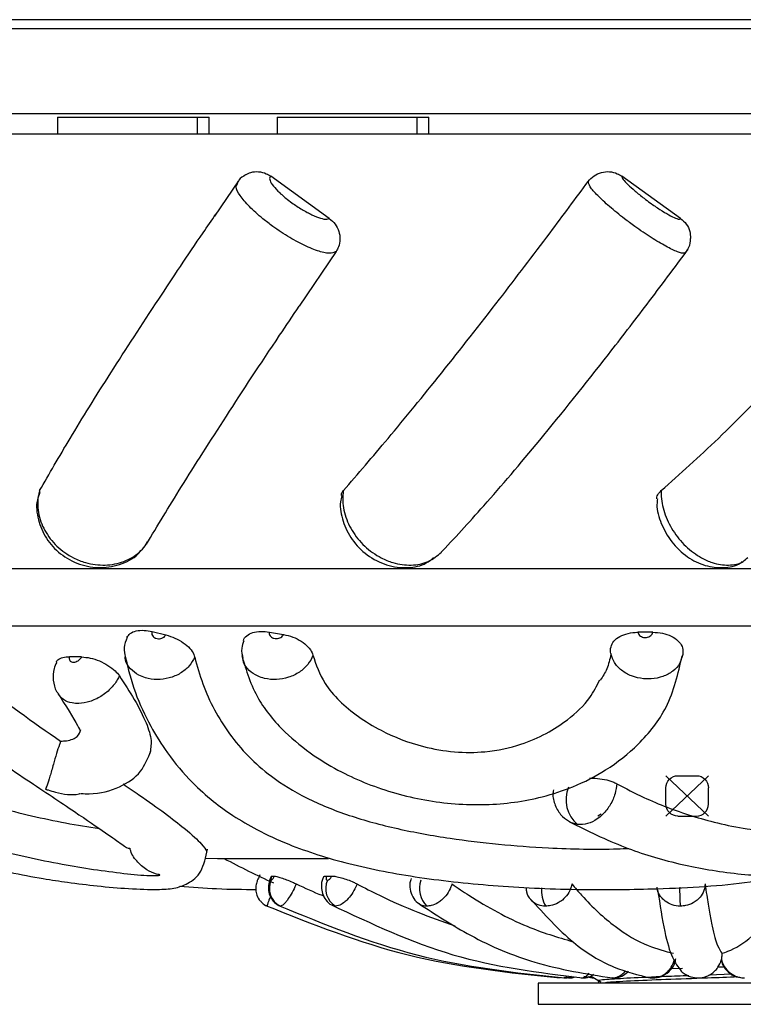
# Model space of a CAD drawing. Header units: millimetres. Extents: x 65 to 121, y 64 to 185.
# Tile 170 of 175: x 82.83 to 84.32, y 182.99 to 185.03. Entities that reach past the tile are written whole.
import ezdxf

# ---------------------------------------------------------------- set-up
doc = ezdxf.new("R2010")
doc.units = ezdxf.units.MM
doc.header["$PDSIZE"] = -1
doc.linetypes.add('CENTERX2', pattern=[20.32, 12.7, -2.54, 2.54, -2.54])

msp = doc.modelspace()

# ---------------------------------------------------------------- linework, layer by layer
at = {"color": 7, "linetype": 'Continuous', "lineweight": 25}
for p, q in [((86.97783, 185.03057), (81.39761, 185.03057)), ((86.97315, 185.01157), (81.39294, 185.01157)), ((87.08488, 184.83558), (81.30643, 184.83558)), ((82.90376, 184.8286), (82.90376, 184.79435)), ((82.90376, 184.8286), (83.04004, 184.8286)), ((83.04004, 184.8286), (83.19376, 184.8286)), ((83.19376, 184.79435), (83.19376, 184.8286)), ((83.19376, 184.8286), (83.21782, 184.8286)), ((83.21782, 184.79435), (83.21782, 184.8286)), ((83.35794, 184.8286), (83.35794, 184.79435)), ((83.35794, 184.8286), (83.49422, 184.8286)), ((83.49422, 184.8286), (83.64794, 184.8286)), ((83.64794, 184.79435), (83.64794, 184.8286)), ((83.64794, 184.8286), (83.672, 184.8286)), ((83.672, 184.79435), (83.672, 184.8286)), ((80.49806, 184.79409), (84.02252, 184.79409)), ((80.53806, 184.79435), (84.02492, 184.79435)), ((84.02252, 184.79409), (87.99806, 184.79409)), ((84.02492, 184.79435), (87.95806, 184.79435)), ((83.46612, 184.61892), (83.3451, 184.70632)), ((84.19313, 184.61892), (84.07157, 184.70632)), ((83.27814, 184.69704), (83.22876, 184.62379)), ((83.27549, 184.68964), (83.27778, 184.69578)), ((83.48033, 184.55083), (83.40385, 184.43741)), ((83.08512, 183.94123), (83.08999, 183.9493)), ((81.19806, 183.89409), (84.06462, 183.89409)), ((84.06462, 183.89409), (87.29806, 183.89409)), ((81.42526, 183.77564), (87.07086, 183.77564)), ((83.09933, 183.76358), (83.12777, 183.75671)), ((83.34219, 183.76275), (83.37125, 183.75768)), ((84.13534, 183.76225), (84.10526, 183.76219)), ((82.95357, 183.71115), (82.92892, 183.71163)), ((82.8788, 183.43772), (82.87916, 183.43737)), ((84.0285, 183.38538), (84.02154, 183.38128)), ((83.2086, 183.29421), (83.23449, 183.29404)), ((83.23449, 183.29404), (83.4647, 183.29404)), ((83.34743, 183.25747), (83.35244, 183.25746)), ((83.46036, 183.25747), (83.47111, 183.25746)), ((84.27744, 183.08462), (84.27746, 183.08475)), ((83.99299, 183.05016), (84.01175, 183.04647)), ((84.19676, 183.06637), (84.17358, 183.06562)), ((84.29916, 183.05426), (84.25158, 183.05253)), ((84.28308, 183.06917), (84.27032, 183.06875)), ((83.89806, 183.03602), (83.89806, 182.99193)), ((84.59806, 183.03602), (83.89806, 183.03602)), ((83.95234, 183.04837), (83.96413, 183.04644)), ((84.02306, 183.03991), (84.02306, 183.03602))]:
    msp.add_line(p, q, dxfattribs=at)
at = {"color": 7, "linetype": 'CENTERX2'}
for p, q in [((84.16265, 183.38164), (84.25078, 183.46518)), ((84.16265, 183.46518), (84.25078, 183.38164))]:
    msp.add_line(p, q, dxfattribs=at)
at = {"color": 7, "linetype": 'Continuous'}
for p, q in [((84.18755, 183.46518), (84.22588, 183.46518)), ((84.16265, 183.40664), (84.16265, 183.44018)), ((84.25078, 183.40664), (84.25078, 183.44018)), ((84.18755, 183.38164), (84.22588, 183.38164))]:
    msp.add_line(p, q, dxfattribs=at)
at = {"color": 1, "linetype": 'Continuous', "lineweight": 25}
for p, q in [((83.97959, 183.36394), (83.96551, 183.36841)), ((84.01312, 183.04662), (84.01006, 183.04667)), ((83.89806, 182.99193), (84.59806, 182.99193))]:
    msp.add_line(p, q, dxfattribs=at)
at = {"color": 7, "linetype": 'Continuous', "flags": 128}
for points in [[(84.16265, 183.44018), (84.16313, 183.44506), (84.16454, 183.44975), (84.16684, 183.45407), (84.16994, 183.45786), (84.17371, 183.46097), (84.17802, 183.46328), (84.18269, 183.4647), (84.18755, 183.46518)], [(84.22588, 183.46518), (84.23074, 183.4647), (84.23541, 183.46328), (84.23971, 183.46097), (84.24349, 183.45786), (84.24658, 183.45407), (84.24888, 183.44975), (84.2503, 183.44506), (84.25078, 183.44018)], [(84.18755, 183.38164), (84.18269, 183.38212), (84.17802, 183.38354), (84.17371, 183.38585), (84.16994, 183.38896), (84.16684, 183.39275), (84.16454, 183.39707), (84.16313, 183.40176), (84.16265, 183.40664)], [(84.22588, 183.38164), (84.23074, 183.38212), (84.23541, 183.38354), (84.23971, 183.38585), (84.24349, 183.38896), (84.24658, 183.39275), (84.24888, 183.39707), (84.2503, 183.40176), (84.25078, 183.40664)]]:
    msp.add_lwpolyline(points, dxfattribs=at)
at = {"color": 7, "linetype": 'Continuous', "lineweight": 25}
for centre, radius, start, end in [((84.02309, 183.41511), 0.06717, 156.85247, 229.63083), ((84.04487, 184.77587), 1.68244, 241.73147, 245.64078), ((83.38264, 183.23163), 0.04052, 154.85757, 244.27461), ((83.50186, 183.23166), 0.04316, 156.5446, 237.85117), ((83.70348, 183.23171), 0.05094, 160.35286, 225.91252)]:
    msp.add_arc(centre, radius, start, end, dxfattribs=at)
at = {"color": 1, "linetype": 'Continuous', "lineweight": 25}
for centre, radius, start, end in [((84.55213, 183.22778), 0.36104, 178.90067, 185.18999), ((83.97045, 183.22795), 0.06534, 175.34086, 210.1544), ((83.96323, 183.08141), 0.03481, 266.22761, 292.02227)]:
    msp.add_arc(centre, radius, start, end, dxfattribs=at)
at = {"color": 7, "linetype": 'Continuous', "lineweight": 25}
for points, knots in [([(83.29287, 184.70913), (83.28766, 184.70609), (83.28045, 184.70188), (83.27667, 184.69458), (83.27563, 184.69257)], [0, 0, 0, 0, 0.7240644, 1, 1, 1, 1]), ([(83.29288, 184.70912), (83.29642, 184.71109), (83.30471, 184.7157), (83.31998, 184.71663), (83.33435, 184.71326), (83.34206, 184.70829), (83.3451, 184.70632)], [0, 0, 0, 0, 0.2193687, 0.5137496, 0.8080629, 1, 1, 1, 1]), ([(83.3451, 184.70632), (83.345, 184.70626), (83.34302, 184.70498), (83.34171, 184.70055), (83.34696, 184.68989), (83.35882, 184.67612), (83.37385, 184.66271), (83.39112, 184.64952), (83.40984, 184.63717), (83.43073, 184.62592), (83.44867, 184.61886), (83.46072, 184.6167), (83.46457, 184.61828), (83.46612, 184.61892)], [0, 0, 0, 0, 0.0056904, 0.1126541, 0.2196078, 0.3265224, 0.4333628, 0.5001872, 0.6069335, 0.7136801, 0.820453, 0.9272941, 1, 1, 1, 1]), ([(84.00192, 184.69578), (84.00567, 184.69995), (84.01317, 184.70828), (84.02894, 184.71518), (84.04582, 184.71674), (84.06065, 184.71324), (84.06848, 184.70828), (84.07157, 184.70632)], [0, 0, 0, 0, 0.2150177, 0.4300128, 0.644959, 0.8598537, 1, 1, 1, 1]), ([(84.07157, 184.70632), (84.07156, 184.70626), (84.07128, 184.70498), (84.07331, 184.70055), (84.08291, 184.68989), (84.09808, 184.67612), (84.11478, 184.66271), (84.13257, 184.64952), (84.15065, 184.63717), (84.16922, 184.62592), (84.18355, 184.61886), (84.19154, 184.6167), (84.19267, 184.61828), (84.19313, 184.61892)], [0, 0, 0, 0, 0.00568873, 0.11265149, 0.21961239, 0.32652116, 0.43336277, 0.5001876, 0.60693433, 0.71368041, 0.82045433, 0.92729585, 1, 1, 1, 1]), ([(83.49528, 184.05545), (83.52539, 184.09028), (83.58784, 184.16253), (83.69758, 184.29726), (83.81107, 184.44179), (83.91374, 184.57658), (83.97554, 184.66012), (84.00192, 184.69578)], [0, 0, 0, 0, 0.2118103, 0.4394006, 0.6669808, 0.8578289, 1, 1, 1, 1]), ([(84.20444, 184.55083), (84.20373, 184.54918), (84.20215, 184.54552), (84.18777, 184.54891), (84.16365, 184.56031), (84.13254, 184.57885), (84.10238, 184.59939), (84.07277, 184.62143), (84.04504, 184.64398), (84.02018, 184.66713), (84.00341, 184.68635), (84.00243, 184.69256), (84.00192, 184.69578)], [0, 0, 0, 0, 0.0857218, 0.1907871, 0.2957974, 0.4007976, 0.5058075, 0.5715399, 0.6766346, 0.7817812, 0.8869633, 1, 1, 1, 1]), ([(84.15284, 184.05545), (84.19188, 184.09028), (84.27285, 184.16253), (84.40422, 184.29726), (84.53309, 184.44179), (84.64436, 184.57658), (84.70825, 184.66012), (84.73553, 184.69578)], [0, 0, 0, 0, 0.2118104, 0.4394003, 0.6669808, 0.8578287, 1, 1, 1, 1]), ([(82.86665, 184.05545), (82.88668, 184.09028), (82.92822, 184.16254), (83.01205, 184.29721), (83.10601, 184.44194), (83.18106, 184.5545), (83.22263, 184.61517), (83.23149, 184.6281)], [0, 0, 0, 0, 0.2328789, 0.4831078, 0.7333249, 0.9431563, 1, 1, 1, 1]), ([(83.46612, 184.61892), (83.47041, 184.61525), (83.47898, 184.6079), (83.4866, 184.5925), (83.48909, 184.57605), (83.48655, 184.56155), (83.4821, 184.55389), (83.48033, 184.55083)], [0, 0, 0, 0, 0.2141784, 0.4283487, 0.6425937, 0.8570458, 1, 1, 1, 1]), ([(84.19313, 184.61892), (84.19733, 184.61525), (84.20575, 184.6079), (84.21299, 184.59304), (84.21341, 184.58267), (84.21361, 184.57778)], [0, 0, 0, 0, 0.3453409, 0.690666, 1, 1, 1, 1]), ([(84.20309, 184.54907), (84.20489, 184.55117), (84.21056, 184.55783), (84.21376, 184.56855), (84.21347, 184.57606), (84.21341, 184.57776)], [0, 0, 0, 0, 0.2632696, 0.8329811, 1, 1, 1, 1]), ([(83.69492, 183.9246), (83.72454, 183.95651), (83.78794, 184.02478), (83.90546, 184.16331), (84.0208, 184.30728), (84.12491, 184.44254), (84.1804, 184.5172), (84.20892, 184.55556)], [0, 0, 0, 0, 0.2052621, 0.4392246, 0.7050177, 0.8483977, 1, 1, 1, 1]), ([(83.08784, 183.94449), (83.11056, 183.98242), (83.15587, 184.05807), (83.25152, 184.20759), (83.33516, 184.33552), (83.3903, 184.41706), (83.40399, 184.43731)], [0, 0, 0, 0, 0.3010415, 0.6004114, 0.9007507, 1, 1, 1, 1]), ([(82.86699, 184.05147), (82.86509, 184.04643), (82.85837, 184.02865), (82.86246, 183.99454), (82.87871, 183.95547), (82.90877, 183.9228), (82.94842, 183.90104), (82.99399, 183.89321), (83.03752, 183.90269), (83.06687, 183.9175), (83.07563, 183.93071), (83.07637, 183.93183)], [0, 0, 0, 0, 0.050615, 0.1787762, 0.3076615, 0.439343, 0.5743558, 0.711503, 0.8501656, 0.9872628, 1, 1, 1, 1]), ([(82.86665, 184.05545), (82.86598, 184.05287), (82.86226, 184.03843), (82.86216, 184.01), (82.87543, 183.97224), (82.90097, 183.93916), (82.93173, 183.91748), (82.9662, 183.90395), (83.00276, 183.89922), (83.04195, 183.90695), (83.06943, 183.92309), (83.08127, 183.93678), (83.08512, 183.94123)], [0, 0, 0, 0, 0.0260671, 0.1459383, 0.2657595, 0.3855772, 0.5054005, 0.5822167, 0.7021857, 0.8222224, 0.9422837, 1, 1, 1, 1]), ([(83.4912, 184.04561), (83.49118, 184.04683), (83.49115, 184.05036), (83.49365, 184.05344), (83.49528, 184.05545)], [0, 0, 0, 0, 0.3460459, 1, 1, 1, 1]), ([(83.49528, 184.05545), (83.49492, 184.05287), (83.49287, 184.03843), (83.49552, 184.01), (83.51143, 183.97224), (83.53824, 183.93916), (83.56876, 183.91749), (83.60198, 183.90393), (83.63606, 183.89935), (83.67225, 183.90645), (83.68967, 183.921), (83.69838, 183.92826)], [0, 0, 0, 0, 0.0276743, 0.1549332, 0.2821381, 0.4093394, 0.5365468, 0.6180972, 0.7454597, 0.8728925, 1, 1, 1, 1]), ([(84.14408, 184.03879), (84.14402, 184.03905), (84.14314, 184.04251), (84.14613, 184.04852), (84.15088, 184.05342), (84.15284, 184.05545)], [0, 0, 0, 0, 0.0443677, 0.6044102, 1, 1, 1, 1]), ([(84.15284, 184.05545), (84.15279, 184.05287), (84.1525, 184.03843), (84.1578, 184.01), (84.17574, 183.97224), (84.20279, 183.93915), (84.2319, 183.91751), (84.26259, 183.90388), (84.29283, 183.89966), (84.31872, 183.90424), (84.32885, 183.91411), (84.33184, 183.91703)], [0, 0, 0, 0, 0.02987948, 0.1672812, 0.30462482, 0.44196443, 0.57931075, 0.66736106, 0.80487458, 0.94246411, 1, 1, 1, 1]), ([(83.49211, 184.04544), (83.49098, 184.04104), (83.48655, 184.02388), (83.49325, 183.99127), (83.51175, 183.95274), (83.54354, 183.9204), (83.58449, 183.89908), (83.6275, 183.89417), (83.66229, 183.90059), (83.677, 183.91275), (83.68183, 183.91674)], [0, 0, 0, 0, 0.0483527, 0.1886842, 0.3339584, 0.4842142, 0.6387929, 0.7958166, 0.9329991, 1, 1, 1, 1]), ([(84.14521, 184.03877), (84.14471, 184.03482), (84.14259, 184.01794), (84.15204, 183.98624), (84.17325, 183.94795), (84.2056, 183.91732), (84.24327, 183.89856), (84.28099, 183.89467), (84.30848, 183.8989), (84.31919, 183.90737), (84.32055, 183.90844)], [0, 0, 0, 0, 0.04687978, 0.20029489, 0.36241538, 0.52971854, 0.68621212, 0.83580165, 0.97919126, 1, 1, 1, 1]), ([(83.04743, 183.75136), (83.04926, 183.75434), (83.05304, 183.76051), (83.06593, 183.76558), (83.08196, 183.76693), (83.09381, 183.76464), (83.09933, 183.76358)], [0, 0, 0, 0, 0.2466444, 0.5091379, 0.7716357, 1, 1, 1, 1]), ([(83.09933, 183.76358), (83.09912, 183.76281), (83.09856, 183.76074), (83.09901, 183.75725), (83.10112, 183.75361), (83.10422, 183.75113), (83.10804, 183.74944), (83.1124, 183.74863), (83.11756, 183.74909), (83.12227, 183.75089), (83.12583, 183.75357), (83.12718, 183.75576), (83.12777, 183.75671)], [0, 0, 0, 0, 0.0642449, 0.1749387, 0.2855618, 0.3964449, 0.4656569, 0.577612, 0.689569, 0.8015714, 0.9133705, 1, 1, 1, 1]), ([(83.28833, 183.74494), (83.28834, 183.745), (83.28848, 183.74901), (83.29478, 183.75538), (83.30694, 183.7622), (83.32376, 183.76498), (83.33621, 183.76348), (83.34219, 183.76275)], [0, 0, 0, 0, 0.00357656, 0.25744093, 0.51130706, 0.76519021, 1, 1, 1, 1]), ([(83.04776, 183.75125), (83.04512, 183.74435), (83.03999, 183.73094), (83.04278, 183.71688), (83.04413, 183.71006)], [0, 0, 0, 0, 0.5149575, 1, 1, 1, 1]), ([(83.12777, 183.75671), (83.1342, 183.7548), (83.14707, 183.75099), (83.16468, 183.74086), (83.17842, 183.72892), (83.1855, 183.71847), (83.18714, 183.71266), (83.18764, 183.7109)], [0, 0, 0, 0, 0.2255195, 0.4510564, 0.6763992, 0.9017347, 1, 1, 1, 1]), ([(83.28929, 183.74469), (83.28743, 183.73957), (83.28306, 183.72754), (83.28578, 183.71494), (83.28734, 183.7077)], [0, 0, 0, 0, 0.4258967, 1, 1, 1, 1]), ([(83.34219, 183.76275), (83.34206, 183.76207), (83.34168, 183.76008), (83.34236, 183.75676), (83.34472, 183.7533), (83.348, 183.75101), (83.35193, 183.74952), (83.35635, 183.74893), (83.36147, 183.74961), (83.36607, 183.75157), (83.36951, 183.75439), (83.37071, 183.75666), (83.37125, 183.75768)], [0, 0, 0, 0, 0.0581888, 0.1690201, 0.2797831, 0.3907502, 0.4598869, 0.5719657, 0.6840417, 0.7962085, 0.9081963, 1, 1, 1, 1]), ([(83.37125, 183.75768), (83.37782, 183.75616), (83.39095, 183.75311), (83.4089, 183.74385), (83.42287, 183.7324), (83.42983, 183.72228), (83.43153, 183.71659), (83.43199, 183.71504)], [0, 0, 0, 0, 0.2286377, 0.4572763, 0.6857411, 0.9141644, 1, 1, 1, 1]), ([(84.04823, 183.72891), (84.04938, 183.73306), (84.05167, 183.74136), (84.06327, 183.75183), (84.07942, 183.75922), (84.09446, 183.76198), (84.1032, 183.76215), (84.10526, 183.76219)], [0, 0, 0, 0, 0.2321737, 0.4643406, 0.6965149, 0.9287183, 1, 1, 1, 1]), ([(84.10526, 183.76219), (84.10529, 183.76178), (84.10542, 183.76011), (84.10663, 183.75726), (84.10967, 183.75421), (84.11393, 183.75213), (84.11833, 183.75136), (84.12282, 183.75154), (84.12718, 183.75264), (84.13132, 183.75507), (84.13436, 183.75839), (84.13501, 183.76096), (84.13534, 183.76225)], [0, 0, 0, 0, 0.0354942, 0.146034, 0.2571085, 0.3689075, 0.4813074, 0.552681, 0.6643957, 0.7761384, 0.8873582, 1, 1, 1, 1]), ([(84.13534, 183.76225), (84.14211, 183.76187), (84.15565, 183.76109), (84.1741, 183.75463), (84.18834, 183.74508), (84.19737, 183.73318), (84.19779, 183.72477), (84.198, 183.72059)], [0, 0, 0, 0, 0.2005499, 0.4011007, 0.6015295, 0.8019286, 1, 1, 1, 1]), ([(84.04961, 183.71652), (84.04932, 183.71722), (84.04764, 183.72122), (84.04797, 183.72543), (84.04823, 183.72891)], [0, 0, 0, 0, 0.1737079, 1, 1, 1, 1]), ([(82.67472, 183.71493), (82.69616, 183.69704), (82.77441, 183.63175), (82.85304, 183.57663), (82.91013, 183.53661)], [0, 0, 0, 0, 0.2739784, 1, 1, 1, 1]), ([(82.90132, 183.69998), (82.90136, 183.70029), (82.9018, 183.70392), (82.90858, 183.70839), (82.91873, 183.71154), (82.92652, 183.71161), (82.92892, 183.71163)], [0, 0, 0, 0, 0.0366251, 0.4305827, 0.8245642, 1, 1, 1, 1]), ([(82.92892, 183.71163), (82.92886, 183.71146), (82.92829, 183.70997), (82.92784, 183.70718), (82.92873, 183.70383), (82.93106, 183.70138), (82.93416, 183.70031), (82.9378, 183.70019), (82.94181, 183.70104), (82.94634, 183.70325), (82.95032, 183.70646), (82.95256, 183.70929), (82.95342, 183.71088), (82.95357, 183.71115)], [0, 0, 0, 0, 0.01436102, 0.12552989, 0.23692669, 0.34870303, 0.46066725, 0.53122042, 0.64276966, 0.75433022, 0.86563457, 0.97675479, 1, 1, 1, 1]), ([(82.95357, 183.71115), (82.95942, 183.71067), (82.97111, 183.70971), (82.99055, 183.70325), (83.00854, 183.69396), (83.02314, 183.68303), (83.029, 183.67558), (83.03171, 183.67213)], [0, 0, 0, 0, 0.2057669, 0.411544, 0.6171823, 0.822801, 1, 1, 1, 1]), ([(83.04392, 183.71152), (83.05009, 183.68649), (83.0624, 183.63655), (83.09387, 183.57042), (83.13263, 183.50785), (83.17613, 183.45604), (83.22293, 183.4138), (83.26781, 183.3812), (83.3188, 183.35114), (83.39595, 183.31558), (83.50728, 183.28038), (83.65406, 183.25243), (83.8148, 183.23546), (83.98465, 183.22813), (84.16551, 183.23061), (84.311, 183.23934), (84.4021, 183.25542), (84.43429, 183.2611)], [0, 0, 0, 0, 0.0594049, 0.1185154, 0.1696531, 0.2315105, 0.2745961, 0.3101272, 0.3500175, 0.3974092, 0.4770734, 0.5616784, 0.6503055, 0.7406533, 0.824577, 0.9380086, 1, 1, 1, 1]), ([(83.18764, 183.7109), (83.19287, 183.69226), (83.20881, 183.63538), (83.25507, 183.54968), (83.3285, 183.47205), (83.41667, 183.41807), (83.5051, 183.38167), (83.60639, 183.35438), (83.71102, 183.33548), (83.81571, 183.32275), (83.93135, 183.31445), (84.02632, 183.31194), (84.07807, 183.31445), (84.08584, 183.31483)], [0, 0, 0, 0, 0.0708632, 0.21627, 0.3611885, 0.4504495, 0.5396656, 0.6284282, 0.717314, 0.7960156, 0.8745218, 0.9811591, 1, 1, 1, 1]), ([(83.28514, 183.71356), (83.29433, 183.6832), (83.31145, 183.62671), (83.36843, 183.55808), (83.42923, 183.50852), (83.50408, 183.46406), (83.60024, 183.42563), (83.72757, 183.40265), (83.83214, 183.40579), (83.91157, 183.42155), (83.97606, 183.4429), (84.04432, 183.47795), (84.11119, 183.53175), (84.17209, 183.60865), (84.18787, 183.67684), (84.19633, 183.71344)], [0, 0, 0, 0, 0.08893628, 0.16553486, 0.22869698, 0.2795487, 0.36709931, 0.45312942, 0.5408891, 0.58622068, 0.64163141, 0.71011952, 0.79209056, 0.88839767, 1, 1, 1, 1]), ([(83.43199, 183.71504), (83.43879, 183.69521), (83.45456, 183.6492), (83.50992, 183.59662), (83.58069, 183.55319), (83.64841, 183.52618), (83.72545, 183.51283), (83.79749, 183.51334), (83.88233, 183.53276), (83.95296, 183.57258), (84.00361, 183.62018), (84.01947, 183.65108), (84.0258, 183.66343)], [0, 0, 0, 0, 0.1049352, 0.243535, 0.3120763, 0.4190874, 0.4889336, 0.5589697, 0.6547038, 0.817612, 0.9271705, 1, 1, 1, 1]), ([(84.04876, 183.71636), (84.0465, 183.70606), (84.04228, 183.68673), (84.03182, 183.67038), (84.02693, 183.66274)], [0, 0, 0, 0, 0.5330988, 1, 1, 1, 1]), ([(84.198, 183.72059), (84.19795, 183.71912), (84.19779, 183.71465), (84.19589, 183.71045), (84.19461, 183.70763)], [0, 0, 0, 0, 0.3288667, 1, 1, 1, 1]), ([(82.90209, 183.69966), (82.9, 183.69552), (82.89421, 183.68407), (82.89415, 183.66285), (82.89823, 183.64386), (82.90502, 183.63572), (82.90666, 183.63376)], [0, 0, 0, 0, 0.1973024, 0.5468761, 0.8908755, 1, 1, 1, 1]), ([(83.03171, 183.67213), (83.04252, 183.65548), (83.06507, 183.62078), (83.08764, 183.57606), (83.09989, 183.5383), (83.09635, 183.52003), (83.09469, 183.51149)], [0, 0, 0, 0, 0.26215681, 0.54652826, 0.78788251, 1, 1, 1, 1]), ([(82.58403, 183.64884), (82.6273, 183.61345), (82.71367, 183.54282), (82.83896, 183.45753), (82.94016, 183.39035), (83.00554, 183.34527), (83.03845, 183.32238), (83.05038, 183.31335), (83.05327, 183.31536), (83.05345, 183.31548)], [0, 0, 0, 0, 0.1968542, 0.392896, 0.5679509, 0.7246187, 0.865282, 0.9918689, 1, 1, 1, 1]), ([(82.01476, 183.62735), (82.04955, 183.60108), (82.13588, 183.53592), (82.28497, 183.45156), (82.44652, 183.3754), (82.58956, 183.32212), (82.707, 183.28738), (82.79909, 183.26589), (82.86892, 183.25284), (82.92913, 183.24366), (82.98922, 183.23635), (83.05505, 183.23072), (83.11034, 183.22908), (83.14469, 183.23124), (83.1724, 183.24002), (83.20347, 183.26274), (83.2105, 183.2966), (83.21398, 183.31332)], [0, 0, 0, 0, 0.0793294, 0.1968104, 0.3017014, 0.3937372, 0.4720255, 0.5373856, 0.5895691, 0.6286498, 0.6784728, 0.7356964, 0.8005746, 0.8538139, 0.9044092, 0.9527872, 1, 1, 1, 1]), ([(82.90416, 183.63579), (82.92061, 183.61038), (82.94317, 183.57553), (82.95052, 183.55733), (82.95174, 183.55871), (82.95195, 183.55894)], [0, 0, 0, 0, 0.6901026, 0.9466641, 1, 1, 1, 1]), ([(82.91013, 183.53661), (82.91419, 183.53692), (82.92871, 183.53806), (82.94706, 183.54445), (82.95031, 183.55562), (82.95186, 183.56094)], [0, 0, 0, 0, 0.1687257, 0.6044568, 1, 1, 1, 1]), ([(82.91013, 183.53661), (82.90932, 183.53433), (82.90644, 183.52626), (82.90116, 183.5096), (82.89446, 183.48622), (82.88792, 183.46299), (82.88335, 183.44861), (82.88079, 183.44183), (82.87985, 183.43954), (82.87937, 183.43848), (82.87914, 183.43801), (82.879, 183.43781), (82.8789, 183.43773), (82.87882, 183.43772), (82.8788, 183.43772)], [0, 0, 0, 0, 0.0555117, 0.1967491, 0.3754699, 0.6066789, 0.8420549, 0.9198232, 0.9624074, 0.9831931, 0.9926595, 0.9969728, 0.9990889, 1, 1, 1, 1]), ([(82.95245, 183.4283), (82.95802, 183.42803), (82.98804, 183.42656), (83.03275, 183.43971), (83.07758, 183.46898), (83.09096, 183.5016), (83.09714, 183.51667)], [0, 0, 0, 0, 0.0769682, 0.4150192, 0.729704, 1, 1, 1, 1]), ([(84.00453, 183.46006), (84.00833, 183.46013), (84.01878, 183.46033), (84.03599, 183.45771), (84.05131, 183.4535), (84.0583, 183.45002), (84.06093, 183.44872)], [0, 0, 0, 0, 0.1799372, 0.4949074, 0.8098495, 1, 1, 1, 1]), ([(82.62341, 183.44872), (82.65179, 183.439), (82.7269, 183.41329), (82.82651, 183.38704), (82.92149, 183.36656), (82.96722, 183.35931), (82.99033, 183.35565)], [0, 0, 0, 0, 0.2320522, 0.6141181, 0.8050359, 1, 1, 1, 1]), ([(82.87916, 183.43737), (82.8792, 183.43737), (82.8793, 183.43736), (82.87975, 183.43724), (82.88139, 183.43665), (82.88805, 183.43431), (82.91006, 183.42818), (82.93381, 183.4237), (82.95028, 183.4283), (82.9512, 183.42856)], [0, 0, 0, 0, 0.0020876, 0.0051006, 0.0189094, 0.0736495, 0.2927376, 0.9607449, 1, 1, 1, 1]), ([(83.03964, 183.44817), (83.05083, 183.44053), (83.0845, 183.41754), (83.12841, 183.38615), (83.175, 183.34977), (83.20459, 183.32236), (83.21024, 183.31283), (83.21291, 183.30831)], [0, 0, 0, 0, 0.08836795, 0.26576181, 0.45364263, 0.74117236, 1, 1, 1, 1]), ([(84.06093, 183.44872), (84.06009, 183.44186), (84.05828, 183.42708), (84.04819, 183.40461), (84.03463, 183.38701), (84.01854, 183.37355), (84.00019, 183.36404), (83.9866, 183.36397), (83.97959, 183.36394)], [0, 0, 0, 0, 0.1555773, 0.3356558, 0.5157589, 0.6283426, 0.8082978, 1, 1, 1, 1]), ([(84.06093, 183.44872), (84.0794, 183.43901), (84.12829, 183.41331), (84.19785, 183.38694), (84.26954, 183.36665), (84.32451, 183.35571), (84.36951, 183.35027), (84.39387, 183.34953), (84.39897, 183.34938)], [0, 0, 0, 0, 0.1943661, 0.514383, 0.674295, 0.8404667, 0.9666179, 1, 1, 1, 1]), ([(83.92985, 183.43577), (83.92938, 183.43237), (83.92773, 183.42053), (83.9339, 183.40063), (83.94661, 183.38032), (83.95955, 183.37261), (83.96529, 183.36919)], [0, 0, 0, 0, 0.1271907, 0.4433966, 0.7531272, 1, 1, 1, 1]), ([(82.602, 183.36484), (82.65655, 183.34727), (82.75971, 183.31405), (82.9092, 183.28133), (83.01987, 183.26478), (83.08472, 183.25852), (83.10174, 183.25866), (83.10547, 183.25869)], [0, 0, 0, 0, 0.3161392, 0.5978814, 0.8500172, 0.9671355, 1, 1, 1, 1]), ([(83.96322, 183.36951), (84.00074, 183.35108), (84.07175, 183.31619), (84.18333, 183.28218), (84.27993, 183.26494), (84.35022, 183.2585), (84.3793, 183.2586), (84.38671, 183.25863)], [0, 0, 0, 0, 0.3133721, 0.5931326, 0.8444049, 0.9603847, 1, 1, 1, 1]), ([(83.10547, 183.25878), (83.10794, 183.25853), (83.11183, 183.25813), (83.11479, 183.25921), (83.11558, 183.25976), (83.11562, 183.25987), (83.11551, 183.25996), (83.1153, 183.26004), (83.11479, 183.26018), (83.11253, 183.26068), (83.1033, 183.26297), (83.08618, 183.27042), (83.06722, 183.28774), (83.05548, 183.30453), (83.05404, 183.3146), (83.05391, 183.31555)], [0, 0, 0, 0, 0.1951791, 0.3075026, 0.3203378, 0.3265576, 0.3302261, 0.333155, 0.3360764, 0.3451322, 0.3873733, 0.5573732, 0.7679311, 0.9780394, 1, 1, 1, 1]), ([(83.32267, 183.26013), (83.322, 183.25874), (83.32049, 183.25561), (83.31812, 183.25029), (83.31625, 183.24568), (83.31415, 183.23805), (83.31349, 183.22862), (83.31624, 183.21701), (83.32028, 183.20828), (83.32451, 183.20492), (83.32518, 183.20439)], [0, 0, 0, 0, 0.07438315, 0.16650893, 0.29258527, 0.38131321, 0.55945551, 0.73963978, 0.95892417, 1, 1, 1, 1]), ([(83.34615, 183.25706), (83.34586, 183.25647), (83.34334, 183.25132), (83.34077, 183.2427), (83.33972, 183.22972), (83.34237, 183.217), (83.34986, 183.20521), (83.35758, 183.19763), (83.3631, 183.19605), (83.36396, 183.1958)], [0, 0, 0, 0, 0.02708071, 0.23681311, 0.38390797, 0.57698977, 0.76264845, 0.96285196, 1, 1, 1, 1]), ([(83.34743, 183.25747), (83.34716, 183.25684), (83.34645, 183.2552), (83.34575, 183.25309), (83.34528, 183.25104), (83.34519, 183.24952), (83.34554, 183.24889), (83.34588, 183.24885), (83.34595, 183.24884)], [0, 0, 0, 0, 0.137896, 0.3587068, 0.4971557, 0.7178547, 0.938653, 1, 1, 1, 1]), ([(83.34612, 183.25707), (83.34611, 183.25708), (83.34579, 183.25754), (83.34662, 183.25751), (83.34743, 183.25747)], [0, 0, 0, 0, 0.0259722, 1, 1, 1, 1]), ([(83.34595, 183.24884), (83.34616, 183.24889), (83.34667, 183.249), (83.34771, 183.24992), (83.34905, 183.25156), (83.3505, 183.25374), (83.35172, 183.25596), (83.35232, 183.25721), (83.35244, 183.25746)], [0, 0, 0, 0, 0.1445309, 0.3653072, 0.503529, 0.7244452, 0.9454569, 1, 1, 1, 1]), ([(83.35244, 183.25746), (83.35397, 183.2573), (83.35703, 183.25697), (83.36614, 183.25416), (83.37739, 183.25001), (83.38852, 183.2454), (83.3952, 183.24236), (83.39785, 183.24116)], [0, 0, 0, 0, 0.2147777, 0.4295618, 0.6442435, 0.8589191, 1, 1, 1, 1]), ([(83.45398, 183.25528), (83.45349, 183.25422), (83.45056, 183.24795), (83.44912, 183.23612), (83.45134, 183.22062), (83.45865, 183.20759), (83.46651, 183.1991), (83.47214, 183.19718), (83.47291, 183.19692)], [0, 0, 0, 0, 0.05152, 0.30442, 0.5175133, 0.7372406, 0.9641719, 1, 1, 1, 1]), ([(83.45397, 183.25528), (83.4545, 183.25602), (83.45543, 183.2573), (83.45889, 183.25742), (83.46036, 183.25747)], [0, 0, 0, 0, 0.5734148, 1, 1, 1, 1]), ([(83.46036, 183.25747), (83.46015, 183.25684), (83.45959, 183.2552), (83.45933, 183.25309), (83.45953, 183.25104), (83.46025, 183.24952), (83.46135, 183.24889), (83.4621, 183.24885), (83.46227, 183.24884)], [0, 0, 0, 0, 0.1378872, 0.3587036, 0.4971228, 0.7178177, 0.9386449, 1, 1, 1, 1]), ([(83.46227, 183.24884), (83.46268, 183.24889), (83.46372, 183.249), (83.46539, 183.24992), (83.4673, 183.25156), (83.46913, 183.25374), (83.47044, 183.25596), (83.471, 183.25721), (83.47111, 183.25746)], [0, 0, 0, 0, 0.1445118, 0.365298, 0.503518, 0.7244356, 0.9454583, 1, 1, 1, 1]), ([(83.47111, 183.25746), (83.47388, 183.2573), (83.47941, 183.25697), (83.49117, 183.25416), (83.50385, 183.25001), (83.51508, 183.2454), (83.52105, 183.24236), (83.52342, 183.24116)], [0, 0, 0, 0, 0.2147758, 0.4295572, 0.6442395, 0.8589177, 1, 1, 1, 1]), ([(83.1559, 183.23645), (83.18223, 183.23449), (83.24032, 183.23016), (83.28803, 183.22992), (83.31411, 183.22979)], [0, 0, 0, 0, 0.4534344, 1, 1, 1, 1]), ([(83.39785, 183.24116), (83.3969, 183.23904), (83.39367, 183.23182), (83.38734, 183.21981), (83.38028, 183.20881), (83.37373, 183.20058), (83.36863, 183.19589), (83.36606, 183.19534), (83.36505, 183.19512)], [0, 0, 0, 0, 0.08844443, 0.30147574, 0.51452605, 0.6476989, 0.86063615, 1, 1, 1, 1]), ([(83.39785, 183.24116), (83.41551, 183.23288), (83.43427, 183.22408), (83.45358, 183.21669), (83.45471, 183.21625)], [0, 0, 0, 0, 0.9411866, 1, 1, 1, 1]), ([(83.52342, 183.24116), (83.52257, 183.23904), (83.51968, 183.23182), (83.51283, 183.21981), (83.50386, 183.20881), (83.49443, 183.20058), (83.48615, 183.19589), (83.48095, 183.19534), (83.47889, 183.19512)], [0, 0, 0, 0, 0.0884458, 0.3014771, 0.5145326, 0.647706, 0.8606434, 1, 1, 1, 1]), ([(83.52342, 183.24116), (83.5389, 183.23317), (83.58014, 183.21188), (83.64752, 183.18201), (83.70028, 183.16368), (83.72606, 183.15472)], [0, 0, 0, 0, 0.2348732, 0.6261142, 1, 1, 1, 1]), ([(83.63566, 183.25208), (83.63504, 183.25052), (83.6323, 183.24364), (83.63268, 183.23021), (83.63807, 183.21464), (83.64537, 183.20405), (83.65131, 183.20101), (83.65241, 183.20044)], [0, 0, 0, 0, 0.0856173, 0.3778687, 0.6586246, 0.9365555, 1, 1, 1, 1]), ([(83.71993, 183.24116), (83.71926, 183.23904), (83.71699, 183.23182), (83.71029, 183.21981), (83.70028, 183.20881), (83.6889, 183.20058), (83.67824, 183.19589), (83.67093, 183.19534), (83.66803, 183.19512)], [0, 0, 0, 0, 0.0884439, 0.3014754, 0.5145287, 0.6477006, 0.8606385, 1, 1, 1, 1]), ([(83.71993, 183.24116), (83.73159, 183.23315), (83.76267, 183.21182), (83.81442, 183.18193), (83.88574, 183.14666), (83.93835, 183.13104), (83.97012, 183.1216)], [0, 0, 0, 0, 0.1455498, 0.3880005, 0.6304483, 1, 1, 1, 1]), ([(83.96813, 183.24116), (83.96771, 183.23904), (83.96628, 183.23182), (83.96039, 183.21981), (83.95033, 183.20881), (83.93811, 183.20058), (83.92611, 183.19589), (83.9174, 183.19534), (83.91395, 183.19512)], [0, 0, 0, 0, 0.088444, 0.3014748, 0.514528, 0.6477006, 0.8606376, 1, 1, 1, 1]), ([(83.96813, 183.24116), (83.97484, 183.23316), (83.99273, 183.21184), (84.0225, 183.18176), (84.06817, 183.14362), (84.12024, 183.11239), (84.16102, 183.10195), (84.17854, 183.09747)], [0, 0, 0, 0, 0.1007628, 0.2686104, 0.4364561, 0.7579331, 1, 1, 1, 1]), ([(84.24373, 183.24116), (84.2436, 183.23904), (84.24316, 183.23182), (84.23866, 183.21981), (84.22952, 183.20881), (84.21766, 183.20058), (84.2055, 183.19589), (84.19623, 183.19534), (84.19257, 183.19512)], [0, 0, 0, 0, 0.0884451, 0.3014742, 0.5145278, 0.6477017, 0.8606384, 1, 1, 1, 1]), ([(84.24373, 183.24116), (84.24484, 183.23316), (84.24778, 183.21184), (84.25268, 183.18176), (84.26019, 183.14362), (84.26876, 183.11239), (84.27546, 183.10195), (84.27834, 183.09747)], [0, 0, 0, 0, 0.1007639, 0.2686105, 0.4364556, 0.7579324, 1, 1, 1, 1]), ([(84.27834, 183.09747), (84.28255, 183.09877), (84.30348, 183.10525), (84.33258, 183.12389), (84.3651, 183.15648), (84.39276, 183.19074), (84.41173, 183.22242), (84.42297, 183.24118)], [0, 0, 0, 0, 0.0844349, 0.4204677, 0.5882636, 0.7560602, 1, 1, 1, 1]), ([(83.8734, 183.23181), (83.87363, 183.22936), (83.87439, 183.22131), (83.87822, 183.21306), (83.88267, 183.20927), (83.88282, 183.20914)], [0, 0, 0, 0, 0.2964238, 0.9760034, 1, 1, 1, 1]), ([(84.14547, 183.22904), (84.15025, 183.19832), (84.1592, 183.14088), (84.17427, 183.08788), (84.18794, 183.06924), (84.19423, 183.06067)], [0, 0, 0, 0, 0.3832309, 0.7164368, 1, 1, 1, 1]), ([(83.32518, 183.20439), (83.32792, 183.20139), (83.33152, 183.19743), (83.33654, 183.19601), (83.33776, 183.19567)], [0, 0, 0, 0, 0.7582418, 1, 1, 1, 1]), ([(83.33419, 183.19666), (83.43139, 183.15798), (83.62765, 183.07989), (83.83768, 183.05766), (83.9437, 183.04644)], [0, 0, 0, 0, 0.4952305, 1, 1, 1, 1]), ([(83.36074, 183.19682), (83.45512, 183.15811), (83.6457, 183.07993), (83.84964, 183.05767), (83.95259, 183.04644)], [0, 0, 0, 0, 0.4952186, 1, 1, 1, 1]), ([(83.47055, 183.19776), (83.55339, 183.1588), (83.72068, 183.08012), (83.89956, 183.05775), (83.98987, 183.04646)], [0, 0, 0, 0, 0.4951511, 1, 1, 1, 1]), ([(83.65042, 183.20116), (83.68606, 183.17797), (83.76411, 183.12719), (83.89864, 183.07072), (83.9979, 183.05501), (84.05158, 183.04652)], [0, 0, 0, 0, 0.2784987, 0.6098534, 1, 1, 1, 1]), ([(83.88148, 183.21062), (83.91088, 183.17835), (83.96583, 183.11802), (84.05018, 183.06635), (84.10503, 183.05296), (84.13019, 183.04682)], [0, 0, 0, 0, 0.3836418, 0.7171741, 1, 1, 1, 1]), ([(84.27834, 183.09747), (84.27834, 183.09704), (84.27834, 183.09569), (84.27825, 183.09287), (84.27797, 183.08874), (84.27766, 183.08627), (84.27746, 183.08475)], [0, 0, 0, 0, 0.0782001, 0.2494605, 0.5377245, 1, 1, 1, 1]), ([(84.13458, 183.04667), (84.13595, 183.04671), (84.14254, 183.0469), (84.15427, 183.05028), (84.16593, 183.05865), (84.17542, 183.0701), (84.17857, 183.07903), (84.18054, 183.08462)], [0, 0, 0, 0, 0.0668684, 0.3206129, 0.5743059, 0.7333328, 1, 1, 1, 1]), ([(84.13551, 183.0472), (84.13701, 183.04702), (84.14453, 183.04612), (84.15792, 183.05107), (84.17229, 183.06183), (84.18129, 183.07473), (84.18262, 183.08373), (84.18307, 183.08675)], [0, 0, 0, 0, 0.0671311, 0.3350395, 0.5991525, 0.8656189, 1, 1, 1, 1]), ([(84.22886, 183.04667), (84.23033, 183.04671), (84.23739, 183.0469), (84.24989, 183.05028), (84.26231, 183.05864), (84.27187, 183.06991), (84.27591, 183.07865), (84.27737, 183.08434), (84.27744, 183.08462)], [0, 0, 0, 0, 0.0668578, 0.3205522, 0.5741952, 0.7331925, 0.9870071, 1, 1, 1, 1]), ([(84.27703, 183.08357), (84.27847, 183.07887), (84.28181, 183.06798), (84.2948, 183.05554), (84.30691, 183.04813), (84.31387, 183.04793), (84.31444, 183.04791)], [0, 0, 0, 0, 0.2656995, 0.6170845, 0.9689946, 1, 1, 1, 1]), ([(84.27746, 183.08475), (84.27864, 183.08109), (84.28154, 183.07208), (84.28953, 183.06152), (84.30092, 183.05254), (84.31263, 183.04748), (84.32154, 183.0469), (84.32502, 183.04667)], [0, 0, 0, 0, 0.1735716, 0.4266483, 0.5848137, 0.8377492, 1, 1, 1, 1]), ([(83.95159, 183.04708), (83.95277, 183.04693), (83.9585, 183.0462), (83.96396, 183.04851), (83.9683, 183.05034)], [0, 0, 0, 0, 0.2051685, 1, 1, 1, 1]), ([(83.98958, 183.04704), (83.99051, 183.0469), (83.9966, 183.04597), (84.00534, 183.04868), (84.01145, 183.05301), (84.01333, 183.05434)], [0, 0, 0, 0, 0.1110497, 0.7257896, 1, 1, 1, 1]), ([(84.00745, 183.0505), (84.00999, 183.04901), (84.01695, 183.04492), (84.02391, 183.04082), (84.02833, 183.03821)], [0, 0, 0, 0, 0.3636632, 1, 1, 1, 1]), ([(84.21025, 183.05103), (84.19409, 183.05046), (84.14871, 183.04884), (84.08478, 183.04618), (84.03761, 183.04305), (84.01744, 183.04098), (84.02315, 183.03991), (84.02319, 183.03991)], [0, 0, 0, 0, 0.1554036, 0.4362361, 0.7170666, 0.9978992, 1, 1, 1, 1]), ([(84.05302, 183.04732), (84.05516, 183.04714), (84.06285, 183.04648), (84.07471, 183.05091), (84.08206, 183.0574), (84.08524, 183.06022)], [0, 0, 0, 0, 0.1791105, 0.6446359, 1, 1, 1, 1]), ([(84.19383, 183.0613), (84.19402, 183.06103), (84.19625, 183.05794), (84.20443, 183.0528), (84.21605, 183.04744), (84.22526, 183.04688), (84.22886, 183.04667)], [0, 0, 0, 0, 0.0250338, 0.2939895, 0.7241021, 1, 1, 1, 1]), ([(84.01017, 183.04671), (84.01032, 183.04667), (84.01136, 183.04641), (84.01242, 183.04676), (84.01332, 183.04705)], [0, 0, 0, 0, 0.1424024, 1, 1, 1, 1]), ([(84.31171, 183.04847), (84.29087, 183.0477), (84.24155, 183.0459), (84.15971, 183.04306), (84.08704, 183.03993), (84.04333, 183.03759), (84.03731, 183.03629), (84.0361, 183.03602)], [0, 0, 0, 0, 0.18379137, 0.43494146, 0.68609244, 0.93724166, 1, 1, 1, 1]), ([(84.12723, 183.04783), (84.12847, 183.04742), (84.13086, 183.04662), (84.13337, 183.04665), (84.13458, 183.04667)], [0, 0, 0, 0, 0.5211307, 1, 1, 1, 1])]:
    msp.add_open_spline(points, degree=3, knots=knots, dxfattribs=at)
at = {"color": 1, "linetype": 'Continuous', "lineweight": 25}
for points, knots in [([(83.48033, 184.55083), (83.47742, 184.54918), (83.47094, 184.54552), (83.44949, 184.54891), (83.41936, 184.56031), (83.3844, 184.57885), (83.35316, 184.5994), (83.32444, 184.62142), (83.29939, 184.64403), (83.28041, 184.66695), (83.27165, 184.68327), (83.27453, 184.68805), (83.27549, 184.68964)], [0, 0, 0, 0, 0.0912522, 0.2030886, 0.3148726, 0.4266446, 0.5384261, 0.6083972, 0.7202683, 0.8321986, 0.9441618, 1, 1, 1, 1]), ([(83.18764, 183.7109), (83.18431, 183.70452), (83.17761, 183.69167), (83.15854, 183.67646), (83.13522, 183.66656), (83.10965, 183.66329), (83.08808, 183.66651), (83.06909, 183.67425), (83.05411, 183.68619), (83.04454, 183.70004), (83.04395, 183.7091), (83.04379, 183.7115)], [0, 0, 0, 0, 0.1244296, 0.2503299, 0.3762519, 0.5019695, 0.6276969, 0.7054685, 0.8302729, 0.9550481, 1, 1, 1, 1]), ([(83.43199, 183.71504), (83.43192, 183.7148), (83.42982, 183.70802), (83.42267, 183.69493), (83.40505, 183.67892), (83.38224, 183.66796), (83.35688, 183.66333), (83.33504, 183.66529), (83.3155, 183.67181), (83.29967, 183.68263), (83.28907, 183.69583), (83.28786, 183.70487), (83.28751, 183.70743)], [0, 0, 0, 0, 0.0043696, 0.1286796, 0.2533179, 0.3780169, 0.5025672, 0.6271712, 0.7041003, 0.8276627, 0.9511389, 1, 1, 1, 1]), ([(84.19461, 183.70763), (84.19364, 183.70421), (84.19085, 183.69441), (84.17752, 183.68105), (84.15708, 183.66975), (84.13533, 183.66531), (84.11303, 183.66566), (84.09112, 183.67084), (84.07013, 183.68279), (84.05498, 183.69862), (84.05133, 183.7108), (84.04961, 183.71652)], [0, 0, 0, 0, 0.0666168, 0.1906178, 0.3150023, 0.4391427, 0.5183676, 0.6430596, 0.7671495, 0.8905996, 1, 1, 1, 1]), ([(83.03171, 183.67213), (83.03039, 183.66934), (83.0259, 183.65984), (83.01366, 183.64428), (82.99364, 183.62844), (82.97066, 183.61786), (82.95019, 183.61422), (82.93159, 183.6156), (82.91577, 183.62122), (82.90896, 183.63004), (82.90577, 183.63418)], [0, 0, 0, 0, 0.0599215, 0.2037721, 0.3479059, 0.4922297, 0.6364151, 0.7275622, 0.8721504, 1, 1, 1, 1]), ([(84.19257, 183.19512), (84.19102, 183.19516), (84.18389, 183.19535), (84.17143, 183.19851), (84.15925, 183.20619), (84.15019, 183.21652), (84.14526, 183.22576), (84.14478, 183.23255), (84.14466, 183.23426)], [0, 0, 0, 0, 0.0655572, 0.3014322, 0.5373018, 0.6850634, 0.921049, 1, 1, 1, 1]), ([(83.34434, 183.2153), (83.34327, 183.2127), (83.3411, 183.20741), (83.33864, 183.20065), (83.3372, 183.19588), (83.33751, 183.19534), (83.33764, 183.19512)], [0, 0, 0, 0, 0.20888312, 0.42589299, 0.77289459, 1, 1, 1, 1]), ([(83.47889, 183.19512), (83.47805, 183.19512), (83.47606, 183.19513), (83.47458, 183.19621), (83.47372, 183.19683)], [0, 0, 0, 0, 0.422167, 1, 1, 1, 1]), ([(83.66803, 183.19512), (83.66685, 183.19518), (83.66143, 183.19542), (83.65568, 183.19651), (83.65283, 183.19958), (83.65269, 183.19973)], [0, 0, 0, 0, 0.2090212, 0.9610607, 1, 1, 1, 1]), ([(83.91395, 183.19512), (83.91251, 183.19516), (83.90587, 183.19535), (83.89488, 183.19864), (83.88608, 183.20438), (83.88314, 183.20876), (83.88285, 183.2092)], [0, 0, 0, 0, 0.1163542, 0.5350236, 0.9536698, 1, 1, 1, 1]), ([(83.98748, 183.04667), (83.98894, 183.04681), (83.99341, 183.04724), (83.99909, 183.05053), (84.00264, 183.05509), (84.00361, 183.05633)], [0, 0, 0, 0, 0.2596259, 0.7981699, 1, 1, 1, 1]), ([(84.05141, 183.04667), (84.0535, 183.04679), (84.05993, 183.04718), (84.06873, 183.05144), (84.07604, 183.05696), (84.07851, 183.06088), (84.07923, 183.06201)], [0, 0, 0, 0, 0.2040346, 0.6272658, 0.892472, 1, 1, 1, 1]), ([(83.96094, 183.04667), (83.95994, 183.04671), (83.95813, 183.04677), (83.95654, 183.04864), (83.95583, 183.04949)], [0, 0, 0, 0, 0.5475111, 1, 1, 1, 1]), ([(84.01006, 183.04667), (84.00833, 183.04669), (84.00544, 183.04672), (84.00284, 183.0484), (84.0018, 183.04907)], [0, 0, 0, 0, 0.5997566, 1, 1, 1, 1])]:
    msp.add_open_spline(points, degree=3, knots=knots, dxfattribs=at)
at = {"color": 7, "linetype": 'Continuous'}
msp.add_point((84.20671, 183.42341), dxfattribs=at)

doc.saveas('drawing.dxf')
